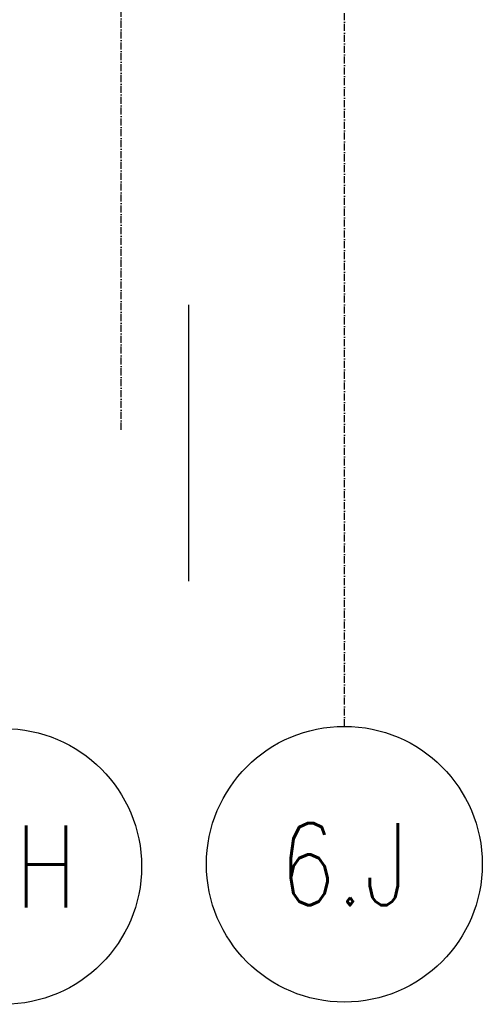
# Model space of a CAD drawing. Header units: centimetres. Extents: x 657501712 to 657529232, y 555122765 to 555182979.
# Tile 62 of 77: x 657507746 to 657508139, y 555122765 to 555123604. Entities that reach past the tile are written whole.
import ezdxf
from ezdxf.enums import TextEntityAlignment as Align

# ---------------------------------------------------------------- set-up
doc = ezdxf.new("R2010")
doc.units = ezdxf.units.CM
doc.header["$LTSCALE"] = 0.1
doc.linetypes.add('ZKZOK_PW_06_00_300$0$ACAD_ISO04W100', pattern=[30.5, 24, -3, 0.5, -3])
doc.linetypes.add('ZKZOK_PW_06_00_300$0$ACAD_ISO10W100', pattern=[18.5, 12, -3, 0.5, -3])
for name, color, linetype in [('xrefs', 7, 'Continuous'), ('ZKZOK_PW_06_00_300$0$A_GB_100T', 2, 'Continuous'), ('ZKZOK_PW_06_00_300$0$G_GB_030L', 7, 'ZKZOK_PW_06_00_300$0$ACAD_ISO04W100'), ('ZKZOK_PW_06_00_300$0$S_GB_301D', 1, 'Continuous')]:
    doc.layers.add(name, color=color, linetype=linetype)
doc.styles.add('ZKZOK_PW_06_00_300$0$ROMANS', font='romans.shx', dxfattribs={"width": 0.8})

# ---------------------------------------------------------------- blocks, each defined once
blk = doc.blocks.new('wer')
at = {"layer": 'ZKZOK_PW_06_00_300$0$A_GB_100T', "color": 251}
for centre in [(2898.911845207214, -9119.470260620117), (-2.86102294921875e-06, -9138.686522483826)]:
    blk.add_circle(centre, 1173.582974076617, dxfattribs=at)
at = {"layer": 'ZKZOK_PW_06_00_300$0$G_GB_030L', "color": 251, "linetype": 'ZKZOK_PW_06_00_300$0$ACAD_ISO10W100', "ltscale": 50}
for p, q in [((2899.97446346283, -7945.887769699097), (2899.974464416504, 12344.07594203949)), ((2899.97446346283, -7945.887769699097), (2899.974464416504, 12344.07594299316)), ((999.9999942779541, -5420.179937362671), (999.9999942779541, 7857.376205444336)), ((999.9999942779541, -5420.179937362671), (999.9999942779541, 7857.376205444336))]:
    blk.add_line(p, q, dxfattribs=at)
at = {"layer": 'ZKZOK_PW_06_00_300$0$S_GB_301D', "color": 251, "ltscale": 100}
blk.add_line((1575.559862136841, -6708.801009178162), (1575.559864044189, -4356.892224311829), dxfattribs=at)
at = {"layer": 'ZKZOK_PW_06_00_300$0$A_GB_100T', "color": 251, "style": 'ZKZOK_PW_06_00_300$0$ROMANS', "width": 0.8}
for s, p in [('6.H', (-0.000850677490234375, -9138.686314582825)), ('6.J', (2898.910997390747, -9119.47005558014))]:
    blk.add_text(s, height=700, dxfattribs=at).set_placement(p, align=Align.MIDDLE)

msp = doc.modelspace()

# ---------------------------------------------------------------- block references
at = {"layer": 'xrefs', "xscale": 0.1, "yscale": 0.1, "zscale": 0.1}
msp.add_blockref('wer', (657507732.19427, 555123796.7207938), dxfattribs=at)

doc.saveas('drawing.dxf')
